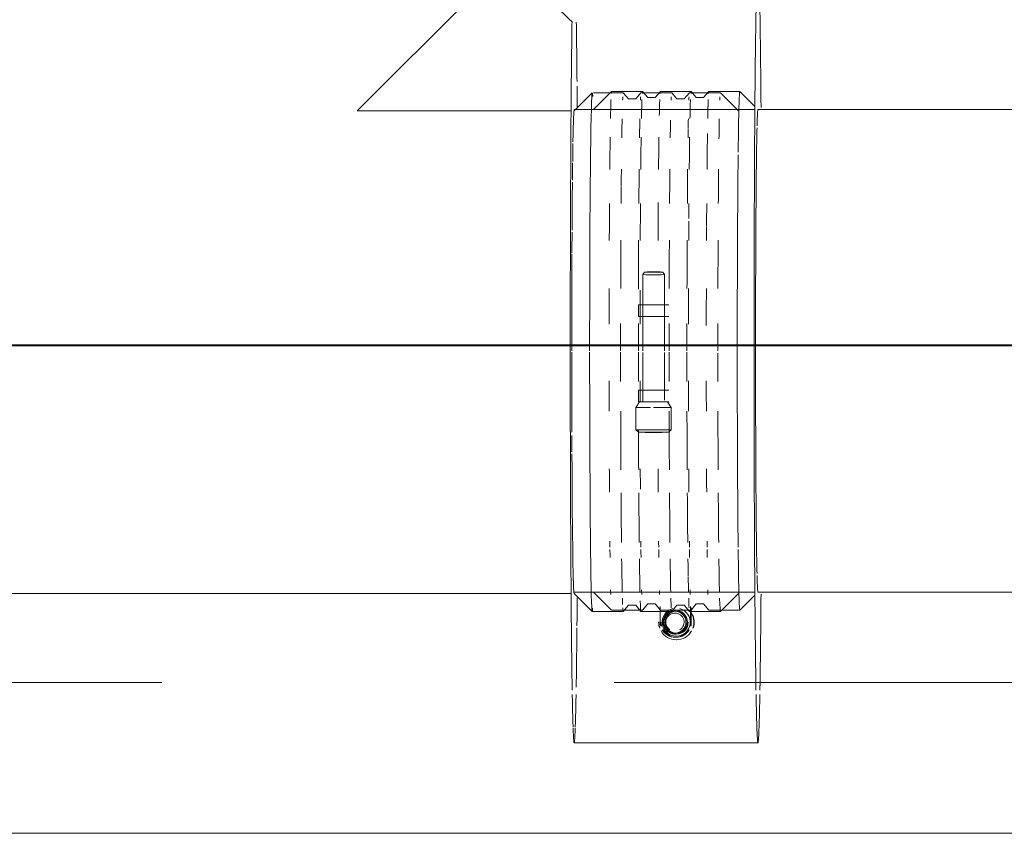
# Model space of a CAD drawing. Header units: millimetres. Extents: x 83162 to 161202, y 56220 to 105342.
# Tile 171 of 209: x 138377 to 138703, y 90104 to 90374. Entities that reach past the tile are written whole.
import ezdxf
from ezdxf import colors
from ezdxf.entities.mleader import LeaderData, LeaderLine
from ezdxf.math import Vec2, Vec3

# ---------------------------------------------------------------- set-up
doc = ezdxf.new("R2010")
doc.units = ezdxf.units.MM
doc.linetypes.add('ADSK_Штрих_ш2 п1_5', pattern=[350, 200, -150])
for name, color, linetype, lineweight in [('P-PIPE-____-OTLN', 7, 'Continuous', 50), ('Греющ. кабель', 204, 'Continuous', 50), ('ДЕВИ', 7, 'Continuous', 0)]:
    doc.layers.add(name, color=color, linetype=linetype, lineweight=lineweight)
doc.styles.add('ДЕВИ', font='CS_Gost2304.shx', dxfattribs={"width": 0.8})

# ---------------------------------------------------------------- blocks, each defined once
blk = doc.blocks.new('Соединитель Norma Rapid - Соединитель Norma Rapid-V192-ВКК_01_К3_З_ЭОМ_греющий кабель_')
at = {"layer": 'P-PIPE-____-OTLN', "color": 8, "lineweight": 9, "true_color": 0x808080}
for p, q in [((138566.78, 90349.72), (138560.78, 90343.72)), ((138577.05, 90349.73), (138567.18, 90349.73)), ((138578.78, 90347.67), (138577.06, 90349.72)), ((138581.22, 90347.67), (138578.77, 90347.67)), ((138582.93, 90349.72), (138581.21, 90347.67)), ((138593.12, 90349.73), (138582.94, 90349.73)), ((138594.85, 90347.67), (138593.13, 90349.72)), ((138597.29, 90347.67), (138594.84, 90347.67)), ((138599.01, 90349.72), (138597.28, 90347.67)), ((138609.28, 90349.73), (138599.02, 90349.73)), ((138615.29, 90343.72), (138609.29, 90349.72)), ((138584.1, 90290.28), (138583.5, 90289.41)), ((138583.5, 90289.41), (138583.5, 90264.18)), ((138590.77, 90289.41), (138590.16, 90290.28)), ((138590.77, 90264.18), (138590.77, 90289.41)), ((138582.13, 90279.41), (138582.13, 90275.56)), ((138583.5, 90263.65), (138583.5, 90247.29)), ((138590.77, 90247.8), (138590.77, 90263.65)), ((138582.13, 90251.15), (138582.13, 90247.29)), ((138582.49, 90247.29), (138581.28, 90245.35)), ((138592.98, 90245.35), (138591.77, 90247.29)), ((138581.28, 90245.35), (138581.28, 90237.99)), ((138592.98, 90237.99), (138592.98, 90245.35)), ((138581.28, 90237.99), (138582.13, 90237.14)), ((138592.13, 90237.14), (138592.98, 90237.99)), ((138560.78, 90183.73), (138566.78, 90177.73)), ((138609.29, 90177.73), (138615.29, 90183.73)), ((138566.78, 90177.73), (138577.05, 90177.73)), ((138577.06, 90177.73), (138578.78, 90179.79)), ((138578.77, 90179.78), (138581.22, 90179.78)), ((138581.21, 90179.79), (138582.93, 90177.73)), ((138582.94, 90177.73), (138593.12, 90177.73)), ((138593.13, 90177.73), (138594.85, 90179.79)), ((138594.84, 90179.78), (138597.29, 90179.78)), ((138597.28, 90179.79), (138599.01, 90177.73)), ((138599.02, 90177.73), (138609.28, 90177.73))]:
    blk.add_line(p, q, dxfattribs=at)
for centre, major_axis, ratio, start_param, end_param in [((138566.78, 90263.73), (0, 86), 0.01, 6.112794, 7.508517), ((138577.05, 90263.73), (0, 86), 0.01, 0.178675, 0.242454), ((138582.94, 90263.73), (0, 86), 0.01, 0.178675, 0.242454), ((138593.12, 90263.73), (0, 86), 0.01, 0.178675, 0.242454), ((138599.02, 90263.73), (0, 86), 0.01, 0.178675, 0.242454), ((138609.28, 90263.73), (0, 86), 0.01, 0.178675, 0.239069), ((138577.05, 90263.73), (0, 86), 0.01, 0.452843, 0.5992), ((138582.94, 90263.73), (0, 86), 0.01, 0.452843, 0.5992), ((138593.12, 90263.73), (0, 86), 0.01, 0.464671, 0.5992), ((138599.02, 90263.73), (0, 86), 0.01, 0.452843, 0.527741), ((138609.28, 90263.73), (0, 86), 0.01, 0.452843, 0.605742), ((138599.02, 90263.73), (0, 86), 0.01, 0.534619, 0.5992), ((138577.05, 90263.73), (0, 86), 0.01, 0.78849, 0.876807), ((138582.94, 90263.73), (0, 86), 0.01, 0.78849, 0.961069), ((138593.12, 90263.73), (0, 86), 0.01, 0.78849, 0.961069), ((138599.02, 90263.73), (0, 86), 0.01, 0.78849, 0.961069), ((138609.28, 90263.73), (0, 86), 0.01, 0.78849, 0.961069), ((138577.05, 90263.73), (0, 86), 0.01, 0.880319, 0.961069), ((138577.05, 90263.73), (0, 86), 0.01, 1.123934, 1.323132), ((138582.94, 90263.73), (0, 86), 0.01, 1.123934, 1.326222), ((138593.12, 90263.73), (0, 86), 0.01, 1.123934, 1.323132), ((138599.02, 90263.73), (0, 86), 0.01, 1.123934, 1.323132), ((138609.28, 90263.73), (0, 86), 0.01, 1.123934, 1.323132), ((138560.78, 90263.73), (0, 80), 0.01, 1.153161, 1.226374), ((138566.78, 90263.73), (0, 86), 0.01, 1.225872, 1.565317), ((138587.13, 90289.41), (3.64, 0), 0.004142, 3.141593, 4.702389), ((138587.13, 90290.28), (3.03, 0), 0.004142, 1.560797, 3.131593), ((138587.13, 90290.28), (3.03, 0), 0.004142, 3.138693, 4.702389), ((138587.13, 90290.28), (3.03, 0), 0.004142, 4.702389, 6.273186), ((138587.13, 90289.41), (3.64, 0), 0.004142, 4.702389, 6.273186), ((138587.13, 90290.28), (3.03, 0), 0.004142, 0.0029, 1.560797), ((138587.13, 90279.41), (5, 0), 0.004142, 3.141593, 4.702389), ((138587.13, 90279.41), (4, 0), 0.004142, 2.869794, 3.131593), ((138587.13, 90279.41), (4, 0), 0.004142, 3.141593, 4.702389), ((138587.13, 90279.41), (5, 0), 0.004142, 4.702389, 6.273186), ((138587.13, 90279.41), (4, 0), 0.004142, 4.702389, 6.273186), ((138587.13, 90279.41), (4, 0), 0.004142, 0, 0.513599), ((138587.13, 90275.56), (5, 0), 0.004142, 3.141593, 4.702389), ((138587.13, 90275.56), (4, 0), 0.004142, 2.869794, 3.131593), ((138587.13, 90275.56), (4, 0), 0.004142, 3.141593, 4.702389), ((138587.13, 90275.56), (5, 0), 0.004142, 4.702389, 6.273186), ((138587.13, 90275.56), (4, 0), 0.004142, 4.702389, 6.273186), ((138587.13, 90275.56), (4, 0), 0.004142, 0, 0.513599), ((138577.05, 90263.73), (0, 86), 0.01, 1.460817, 1.565317), ((138582.94, 90263.73), (0, 86), 0.01, 1.460817, 1.565317), ((138593.12, 90263.73), (0, 86), 0.01, 1.460817, 1.565317), ((138599.02, 90263.73), (0, 86), 0.01, 1.460817, 1.565317), ((138609.28, 90263.73), (0, 86), 0.01, 1.460817, 1.565317), ((138560.78, 90263.73), (0, 80), 0.01, 1.571678, 1.574938), ((138566.78, 90263.73), (0, 86), 0.01, 1.571627, 1.574938), ((138566.78, 90263.73), (0, 86), 0.01, 1.574938, 1.922592), ((138577.05, 90263.73), (0, 86), 0.01, 1.571627, 1.574938), ((138577.05, 90263.73), (0, 86), 0.01, 1.574938, 1.683821), ((138582.94, 90263.73), (0, 86), 0.01, 1.571627, 1.574938), ((138582.94, 90263.73), (0, 86), 0.01, 1.574938, 1.683821), ((138593.12, 90263.73), (0, 86), 0.01, 1.571627, 1.574938), ((138593.12, 90263.73), (0, 86), 0.01, 1.574938, 1.683821), ((138599.02, 90263.73), (0, 86), 0.01, 1.571627, 1.574938), ((138599.02, 90263.73), (0, 86), 0.01, 1.574938, 1.683821), ((138609.28, 90263.73), (0, 86), 0.01, 1.574938, 1.683821), ((138587.13, 90251.15), (5, 0), 0.004142, 3.141593, 4.702389), ((138587.13, 90251.15), (4, 0), 0.004142, 3.141593, 4.702389), ((138587.13, 90251.15), (4, 0), 0.004142, 2.869794, 3.131593), ((138587.13, 90251.15), (5, 0), 0.004142, 4.702389, 6.273186), ((138587.13, 90251.15), (4, 0), 0.004142, 4.702389, 6.273186), ((138587.13, 90251.15), (4, 0), 0.004142, 0, 0.513599), ((138587.13, 90247.29), (5, 0), 0.004142, 3.141593, 4.702389), ((138587.13, 90247.29), (4.64, 0), 0.004142, 3.139005, 4.702389), ((138587.13, 90247.29), (4, 0), 0.004142, 3.393392, 4.44059), ((138587.13, 90247.29), (5, 0), 0.004142, 4.702389, 6.273186), ((138587.13, 90247.29), (4.64, 0), 0.004142, 4.70575, 6.273186), ((138587.13, 90247.29), (4, 0), 0.004142, 4.964189, 6.011386), ((138577.05, 90263.73), (0, 86), 0.01, 1.800611, 2.041734), ((138587.13, 90245.35), (5.85, 0), 0.004142, 2.607994, 3.139005), ((138587.13, 90245.35), (5.85, 0), 0.004142, 3.141593, 4.541511), ((138587.13, 90245.35), (5.85, 0), 0.004142, 4.702389, 6.283185), ((138587.13, 90245.35), (5.85, 0), 0.004142, 0.002588, 0.513599), ((138593.12, 90263.73), (0, 86), 0.01, 1.800611, 2.041734), ((138599.02, 90263.73), (0, 86), 0.01, 1.800611, 2.041734), ((138609.28, 90263.73), (0, 86), 0.01, 1.800611, 2.041734), ((138560.78, 90263.73), (0, 80), 0.01, 1.923502, 1.997667), ((138587.13, 90237.99), (5.85, 0), 0.004142, 2.607994, 3.141593), ((138587.13, 90237.99), (5.85, 0), 0.004142, 3.145734, 4.702389), ((138582.94, 90263.73), (0, 86), 0.01, 1.876535, 2.041734), ((138587.13, 90237.14), (5, 0), 0.004142, 1.560797, 3.131593), ((138587.13, 90237.14), (5, 0), 0.004142, 3.145734, 4.702389), ((138587.13, 90237.99), (5.85, 0), 0.004142, 4.702389, 6.279044), ((138587.13, 90237.14), (5, 0), 0.004142, 4.702389, 6.273186), ((138587.13, 90237.14), (5, 0), 0.004142, 6.279044, 7.843982), ((138587.13, 90237.99), (5.85, 0), 0.004142, 0, 0.513599), ((138566.78, 90263.73), (0, 86), 0.01, 1.924004, 3.304123), ((138577.05, 90263.73), (0, 86), 0.01, 2.144432, 2.395804), ((138582.94, 90263.73), (0, 86), 0.01, 2.144432, 2.395804), ((138593.12, 90263.73), (0, 86), 0.01, 2.144432, 2.395804), ((138599.02, 90263.73), (0, 86), 0.01, 2.144432, 2.395804), ((138609.28, 90263.73), (0, 86), 0.01, 2.144432, 2.395804), ((138577.05, 90263.73), (0, 86), 0.01, 2.492913, 2.745427), ((138582.94, 90263.73), (0, 86), 0.01, 2.492913, 2.745427), ((138593.12, 90263.73), (0, 86), 0.01, 2.492913, 2.745427), ((138599.02, 90263.73), (0, 86), 0.01, 2.492913, 2.61562), ((138609.28, 90263.73), (0, 86), 0.01, 2.492913, 2.745427), ((138560.78, 90263.73), (0, 80), 0.01, 2.7089, 2.753035), ((138560.78, 90263.73), (0, 80), 0.01, 2.798778, 2.929783), ((138599.02, 90263.73), (0, 86), 0.01, 2.622136, 2.745427), ((138560.78, 90263.73), (0, 80), 0.01, 3.021661, 3.145735), ((138577.05, 90263.73), (0, 86), 0.01, 2.819252, 2.906998), ((138582.94, 90263.73), (0, 86), 0.01, 2.85326, 3.141593), ((138593.12, 90263.73), (0, 86), 0.01, 2.819252, 2.971202), ((138599.02, 90263.73), (0, 86), 0.01, 2.819252, 2.971202), ((138609.28, 90263.73), (0, 86), 0.01, 2.819252, 3.151593), ((138577.05, 90263.73), (0, 86), 0.01, 2.971202, 3.15351)]:
    blk.add_ellipse(centre, major_axis=major_axis, ratio=ratio, start_param=start_param, end_param=end_param, dxfattribs=at)
blk = doc.blocks.new('Соединитель Norma Rapid - Соединитель Norma Rapid-V225-ВКК_01_К3_З_ЭОМ_греющий кабель_')
at = {"layer": 'P-PIPE-____-OTLN', "color": 8, "lineweight": 9, "true_color": 0x808080}
for p, q in [((138573.2, 90350.18), (138567.2, 90344.18)), ((138583.47, 90350.18), (138573.21, 90350.18)), ((138585.21, 90348.12), (138583.48, 90350.17)), ((138587.65, 90348.13), (138585.2, 90348.13)), ((138589.36, 90350.17), (138587.64, 90348.12)), ((138599.55, 90350.18), (138589.37, 90350.18)), ((138601.28, 90348.12), (138599.56, 90350.17)), ((138603.72, 90348.13), (138601.27, 90348.13)), ((138605.43, 90350.17), (138603.71, 90348.12)), ((138615.71, 90350.18), (138605.44, 90350.18)), ((138620.7, 90345.19), (138615.72, 90350.18)), ((138567.2, 90184.18), (138573.2, 90178.19)), ((138615.72, 90178.19), (138620.7, 90183.17)), ((138573.23, 90178.18), (138583.47, 90178.18)), ((138583.48, 90178.19), (138585.21, 90180.24)), ((138585.2, 90180.24), (138587.65, 90180.24)), ((138587.64, 90180.24), (138589.36, 90178.19)), ((138589.3, 90179.38), (138589.3, 90174.18)), ((138589.37, 90178.18), (138599.55, 90178.18)), ((138594.62, 90177.82), (138594.2, 90177.82)), ((138599.3, 90174.18), (138599.3, 90179.38)), ((138599.56, 90178.19), (138601.28, 90180.24)), ((138599.58, 90174.18), (138599.58, 90178.97)), ((138601.27, 90180.24), (138603.72, 90180.24)), ((138603.71, 90180.24), (138605.43, 90178.19)), ((138605.44, 90178.18), (138615.71, 90178.18)), ((138594.2, 90170.54), (138594.62, 90170.54)), ((138594.3, 90169.18), (138594.34, 90169.18)), ((138594.58, 90169.18), (138594.62, 90169.18)), ((138594.64, 90168.33), (138594.71, 90168.33))]:
    blk.add_line(p, q, dxfattribs=at)
for centre, major_axis, ratio, start_param, end_param in [((138573.21, 90264.18), (0, 86), 0.01, 0.252586, 0.46015), ((138573.21, 90264.18), (0, 86), 0.01, 0, 0.129074), ((138583.47, 90264.18), (0, 86), 0.01, 0.249823, 0.46015), ((138583.47, 90264.18), (0, 86), 0.01, 0, 0.122774), ((138583.47, 90264.18), (0, 86), 0.01, 6.152943, 6.271267), ((138589.37, 90264.18), (0, 86), 0.01, 0.253098, 0.434819), ((138589.37, 90264.18), (0, 86), 0.01, 0, 0.130242), ((138599.55, 90264.18), (0, 86), 0.01, 0.249823, 0.46015), ((138599.55, 90264.18), (0, 86), 0.01, 0, 0.122774), ((138599.55, 90264.18), (0, 86), 0.01, 6.152943, 6.271267), ((138605.44, 90264.18), (0, 86), 0.01, 0.253098, 0.46015), ((138605.44, 90264.18), (0, 86), 0.01, 0, 0.130242), ((138615.71, 90264.18), (0, 86), 0.01, 0, 0.698132), ((138573.21, 90264.18), (0, 86), 0.01, 0.604285, 0.796493), ((138583.47, 90264.18), (0, 86), 0.01, 0.604285, 0.796493), ((138589.37, 90264.18), (0, 86), 0.01, 0.604285, 0.796493), ((138599.55, 90264.18), (0, 86), 0.01, 0.604285, 0.796493), ((138605.44, 90264.18), (0, 86), 0.01, 0.578394, 0.796493), ((138615.71, 90264.18), (0, 86), 0.01, 0.715457, 2.430038), ((138573.21, 90264.18), (0, 86), 0.01, 0.966452, 1.131827), ((138583.47, 90264.18), (0, 86), 0.01, 0.966452, 1.131827), ((138589.37, 90264.18), (0, 86), 0.01, 0.962755, 1.131827), ((138599.55, 90264.18), (0, 86), 0.01, 0.966452, 1.035211), ((138605.44, 90264.18), (0, 86), 0.01, 0.966452, 1.071698), ((138599.55, 90264.18), (0, 86), 0.01, 1.047198, 1.131827), ((138605.44, 90264.18), (0, 86), 0.01, 1.073589, 1.131827), ((138573.21, 90264.18), (0, 86), 0.01, 1.328001, 1.46781), ((138583.47, 90264.18), (0, 86), 0.01, 1.334681, 1.46781), ((138599.55, 90264.18), (0, 86), 0.01, 1.328001, 1.46781), ((138605.44, 90264.18), (0, 86), 0.01, 1.328001, 1.473487), ((138573.21, 90264.18), (0, 86), 0.01, 1.687427, 1.806017), ((138583.47, 90264.18), (0, 86), 0.01, 1.687427, 1.769652), ((138599.55, 90264.18), (0, 86), 0.01, 1.687427, 1.806017), ((138605.44, 90264.18), (0, 86), 0.01, 1.687427, 1.806017), ((138573.21, 90264.18), (0, 86), 0.01, 2.043479, 2.147761), ((138583.47, 90264.18), (0, 86), 0.01, 2.043479, 2.133623), ((138589.37, 90264.18), (0, 86), 0.01, 2.043479, 2.147761), ((138599.55, 90264.18), (0, 86), 0.01, 2.043479, 2.147761), ((138605.44, 90264.18), (0, 86), 0.01, 2.043479, 2.147761), ((138573.21, 90264.18), (0, 86), 0.01, 2.395316, 2.430038), ((138583.47, 90264.18), (0, 86), 0.01, 2.395316, 2.430038), ((138589.37, 90264.18), (0, 86), 0.01, 2.395316, 2.430038), ((138599.55, 90264.18), (0, 86), 0.01, 2.395316, 2.430038), ((138605.44, 90264.18), (0, 86), 0.01, 2.395316, 2.430038), ((138573.21, 90264.18), (0, 86), 0.01, 2.443461, 2.493922), ((138583.47, 90264.18), (0, 86), 0.01, 2.443461, 2.493922), ((138589.37, 90264.18), (0, 86), 0.01, 2.443461, 2.493922), ((138599.55, 90264.18), (0, 86), 0.01, 2.443461, 2.493922), ((138605.44, 90264.18), (0, 86), 0.01, 2.443461, 2.493922), ((138615.71, 90264.18), (0, 86), 0.01, 2.443461, 3.141593), ((138573.21, 90264.18), (0, 86), 0.01, 2.742602, 2.792527), ((138583.47, 90264.18), (0, 86), 0.01, 2.742602, 2.792527), ((138589.37, 90264.18), (0, 86), 0.01, 2.7498, 2.792527), ((138599.55, 90264.18), (0, 86), 0.01, 2.742602, 2.792527), ((138605.44, 90264.18), (0, 86), 0.01, 2.742602, 2.792527), ((138594.62, 90174.18), (0, 4.64), 0.99995, 0.247236, 3.141593), ((138594.3, 90174.18), (0, 4), 0.99995, 0, 3.141593), ((138594.2, 90174.18), (0, 3.64), 0.99995, 0, 3.141593), ((138594.62, 90174.18), (0, 3.64), 0.99995, 0, 3.141593), ((138594.2, 90174.18), (0, 3.64), 0.99995, 3.141593, 6.283185), ((138594.3, 90174.18), (0, 4), 0.99995, 3.141593, 6.283185), ((138594.62, 90174.18), (0, 4.64), 0.99995, 3.141593, 6.02063), ((138594.62, 90174.18), (0, 3.64), 0.99995, 3.141593, 6.283185), ((138605.44, 90264.18), (0, 86), 0.01, 3.129675, 3.141593), ((138594.64, 90174.18), (0, 5.85), 0.99995, 1.570796, 1.915119), ((138594.71, 90174.18), (0, 5.85), 0.99995, 1.555798, 1.915119), ((138594.3, 90174.18), (0, 5), 0.99995, 1.570796, 1.832596), ((138594.34, 90174.18), (0, 5), 0.99995, 1.570796, 1.832596), ((138594.58, 90174.18), (0, 5), 0.99995, 1.570796, 1.832596), ((138594.62, 90174.18), (0, 5), 0.99995, 1.570796, 1.832596), ((138594.34, 90174.18), (0, 4), 0.99995, 1.308997, 3.141593), ((138594.58, 90174.18), (0, 4), 0.99995, 1.047198, 3.141593), ((138594.19, 90174.18), (0, 3.03), 0.99995, 0, 2.568677), ((138594.19, 90174.18), (0, 3.03), 0.99995, 3.714509, 6.283185), ((138594.34, 90174.18), (0, 4), 0.99995, 3.141593, 4.712389), ((138594.58, 90174.18), (0, 4), 0.99995, 3.141593, 4.712389), ((138594.3, 90174.18), (0, 5), 0.99995, 4.45059, 4.712389), ((138594.34, 90174.18), (0, 5), 0.99995, 4.45059, 4.712389), ((138594.58, 90174.18), (0, 5), 0.99995, 4.45059, 4.712389), ((138594.62, 90174.18), (0, 5), 0.99995, 4.45059, 4.712389), ((138594.64, 90174.18), (0, 5.85), 0.99995, 4.368066, 5.235988), ((138594.71, 90174.18), (0, 5.85), 0.99995, 4.368066, 5.235988), ((138594.64, 90174.18), (0, 5.85), 0.99995, 2.094395, 3.141593), ((138594.3, 90174.18), (0, 5), 0.99995, 2.094395, 3.141593), ((138594.34, 90174.18), (0, 5), 0.99995, 2.094395, 3.141593), ((138594.58, 90174.18), (0, 5), 0.99995, 2.094395, 3.141593), ((138594.62, 90174.18), (0, 5), 0.99995, 2.094395, 3.141593), ((138594.62, 90174.18), (0, 4), 0.99995, 1.832596, 2.879793), ((138594.3, 90174.18), (0, 5), 0.99995, 3.141593, 4.18879), ((138594.34, 90174.18), (0, 5), 0.99995, 3.141593, 4.18879), ((138594.58, 90174.18), (0, 5), 0.99995, 3.141593, 4.18879), ((138594.62, 90174.18), (0, 5), 0.99995, 3.142759, 4.18879), ((138594.64, 90174.18), (0, 5.85), 0.99995, 3.141593, 4.18879), ((138594.62, 90174.18), (0, 4), 0.99995, 3.403392, 4.45059)]:
    blk.add_ellipse(centre, major_axis=major_axis, ratio=ratio, start_param=start_param, end_param=end_param, dxfattribs=at)
at = {"layer": 'P-PIPE-____-OTLN', "lineweight": 9}
for start_param, end_param in [(0.392699, 0.436834), (1.133962, 1.222232), (1.91936, 2.007631), (2.704758, 2.748894)]:
    blk.add_ellipse((138621.71, 90264.18), major_axis=(0, 80), ratio=0.01, start_param=start_param, end_param=end_param, dxfattribs=at)
at = {"layer": 'P-PIPE-____-OTLN', "color": 9, "lineweight": 9, "true_color": 0xbfbfbf}
blk.add_ellipse((138573.21, 90264.18), major_axis=(0, 86), ratio=0.01, start_param=3.131592, end_param=3.141593, dxfattribs=at)

msp = doc.modelspace()

# ---------------------------------------------------------------- linework, layer by layer
at = {"layer": 'P-PIPE-____-OTLN', "color": 46, "lineweight": 9, "true_color": 0x785107}
for p, q in [((138488.9, 90343.69), (138539.02, 90393.81)), ((138757.24, 90344.18), (138621.71, 90344.18)), ((138559.77, 90343.73), (138488.88, 90343.73)), ((138621.71, 90184.18), (138757.24, 90184.18)), ((138205.8, 90183.73), (138559.78, 90183.73))]:
    msp.add_line(p, q, dxfattribs=at)
at = {"layer": 'P-PIPE-____-OTLN', "color": 43, "lineweight": 9, "true_color": 0xbba883}
for p, q in [((138620.7, 90344.18), (138560.79, 90344.18)), ((138560.79, 90184.18), (138620.7, 90184.18))]:
    msp.add_line(p, q, dxfattribs=at)
at = {"layer": 'P-PIPE-____-OTLN', "color": 136, "linetype": 'ADSK_Штрих_ш2 п1_5', "lineweight": 9, "true_color": 0x008080}
msp.add_line((139124.09, 90154.17), (136617.14, 90154.19), dxfattribs=at)
at = {"layer": 'P-PIPE-____-OTLN', "color": 43, "linetype": 'ADSK_Штрих_ш2 п1_5', "lineweight": 9, "true_color": 0xbba883}
msp.add_line((138560.79, 90134.18), (138621.71, 90134.18), dxfattribs=at)
at = {"layer": 'P-PIPE-____-OTLN', "color": 123, "lineweight": 9, "true_color": 0x80bfbf}
msp.add_line((139678.55, 90104.17), (136617.14, 90104.19), dxfattribs=at)
at = {"layer": 'P-PIPE-____-OTLN', "color": 46, "linetype": 'ADSK_Штрих_ш2 п1_5', "lineweight": 9, "true_color": 0x785107}
for centre, major_axis, start_param, end_param in [((138483.17, 90451.1), (-91.92, 91.92), 1.566654, 2.570009), ((138621.71, 90264.18), (0, 130), 0, 1.570796), ((138621.71, 90264.18), (0, 130), 5.381843, 6.283185), ((138560.79, 90264.18), (0, 130), 0.574235, 1.570796), ((138560.79, 90264.18), (0, 130), 1.570796, 2.585298), ((138621.71, 90264.18), (0, 130), 1.570796, 2.585304), ((138621.71, 90264.18), (0, 130), 3.697881, 4.042935)]:
    msp.add_ellipse(centre, major_axis=major_axis, ratio=0.01, start_param=start_param, end_param=end_param, dxfattribs=at)
at = {"layer": 'P-PIPE-____-OTLN', "color": 43, "linetype": 'ADSK_Штрих_ш2 п1_5', "lineweight": 9, "true_color": 0xbba883}
for centre, start_param, end_param in [((138560.79, 90264.18), 5.468845, 5.705891), ((138560.79, 90264.18), 5.384083, 5.453645), ((138560.79, 90264.18), 3.934945, 4.030604), ((138560.79, 90264.18), 3.697888, 3.926991), ((138560.79, 90264.18), 2.585298, 2.617994), ((138621.71, 90264.18), 2.585304, 2.617994), ((138621.71, 90264.18), 3.665191, 3.697881), ((138560.79, 90264.18), 2.640373, 2.853939), ((138621.71, 90264.18), 2.640383, 3.141593), ((138621.71, 90264.18), 3.141593, 3.642802), ((138560.79, 90264.18), 2.863502, 3.141593)]:
    msp.add_ellipse(centre, major_axis=(0, 130), ratio=0.01, start_param=start_param, end_param=end_param, dxfattribs=at)
at = {"layer": 'P-PIPE-____-OTLN', "color": 43, "lineweight": 9, "true_color": 0xbba883}
for centre, start_param, end_param in [((138560.79, 90264.18), 0, 0.523599), ((138560.79, 90264.18), 0.536393, 0.670186), ((138560.79, 90264.18), 0.677035, 0.785398), ((138560.78, 90263.73), 0.78954, 1.025816), ((138560.79, 90264.18), 1.033323, 1.047198), ((138560.78, 90263.73), 1.051339, 1.148664), ((138560.78, 90263.73), 1.225372, 1.565), ((138560.78, 90263.73), 1.571723, 1.909218), ((138560.78, 90263.73), 2.005815, 3.145735)]:
    msp.add_ellipse(centre, major_axis=(0, 80), ratio=0.01, start_param=start_param, end_param=end_param, dxfattribs=at)
at = {"layer": 'P-PIPE-____-OTLN', "color": 46, "lineweight": 9, "true_color": 0x785107}
for start_param, end_param in [(0, 0.371986), (0, 0.371986), (0.435832, 1.134965), (0.435832, 1.134965), (1.22123, 1.570796), (1.22123, 1.570796), (1.570796, 1.920363), (1.570796, 1.920363), (2.006628, 2.705761), (2.006628, 2.705761), (2.769607, 3.141593), (2.769607, 3.141593)]:
    msp.add_ellipse((138621.71, 90264.18), major_axis=(0, 80), ratio=0.01, start_param=start_param, end_param=end_param, dxfattribs=at)
at = {"layer": 'P-PIPE-____-OTLN', "color": 254, "linetype": 'ADSK_Штрих_ш2 п1_5', "lineweight": 9, "true_color": 0xddd3c1}
for start_param, end_param in [(3.680816, 3.697888), (3.429246, 3.642812), (3.141593, 3.419683)]:
    msp.add_ellipse((138560.79, 90264.18), major_axis=(0, 130), ratio=0.01, start_param=start_param, end_param=end_param, dxfattribs=at)
at = {"layer": 'Греющ. кабель'}
msp.add_line((144828.43, 90264.22), (136294.52, 90266.63), dxfattribs=at)

# ---------------------------------------------------------------- block references
at = {"layer": 'P-PIPE-____-OTLN', "color": 8, "lineweight": 9, "true_color": 0x808080}
for name in ['Соединитель Norma Rapid - Соединитель Norma Rapid-V192-ВКК_01_К3_З_ЭОМ_греющий кабель_', 'Соединитель Norma Rapid - Соединитель Norma Rapid-V225-ВКК_01_К3_З_ЭОМ_греющий кабель_']:
    msp.add_blockref(name, (0, 0), dxfattribs=at)

# ---------------------------------------------------------------- leaders
at = {"layer": 'ДЕВИ', "color": 7}
ml = msp.add_multileader_mtext('Standard', dxfattribs=at)
ml.set_content('{\\C7;ГК3.19\\PЭлектроподогрев трубы\\PДЕВИ Pipeguard-25   L=28м, 700 Вт. 230 В.^JУчасток 19.}', color=5, style='ДЕВИ')
ml.set_leader_properties()
ml.build(insert=Vec2(0, 0))
ml.multileader.update_dxf_attribs({"text_left_attachment_type": 5, "text_right_attachment_type": 5, "dogleg_length": 1, "arrow_head_size": 50})
ctx = ml.context
ctx.base_point, ctx.char_height, ctx.arrow_head_size, ctx.landing_gap_size, ctx.plane_origin = Vec3(134756.39, 93591.14), 200, 50, 0, Vec3(155753.49, 93339.56)
ctx.left_attachment, ctx.right_attachment, ctx.text_align_type = 5, 5, 2
notes = []
notes.append((ctx, [(0, (1, 1, 0), (140677.39, 93591.14), (-1, 0), 1, [(0, [(141604.32, 90265.13)], 0, [])])]))
ctx.mtext.insert, ctx.mtext.width, ctx.mtext.alignment, ctx.mtext.flow_direction = Vec3(140676.39, 94831.14), 6137.8365, 3, 5
for ctx, leaders in notes:
    for number, flags, end, landing, length, lines in leaders:
        leader = LeaderData()
        leader.index, (leader.has_last_leader_line, leader.has_dogleg_vector, leader.attachment_direction) = number, flags
        leader.last_leader_point, leader.dogleg_vector, leader.dogleg_length = Vec3(end), Vec3(landing), length
        for number, points, colour, breaks in lines:
            line = LeaderLine()
            line.index, line.vertices, line.color, line.breaks = number, Vec3.list(points), colors.encode_raw_color(colour), breaks
            leader.lines.append(line)
        ctx.leaders.append(leader)

doc.saveas('drawing.dxf')
